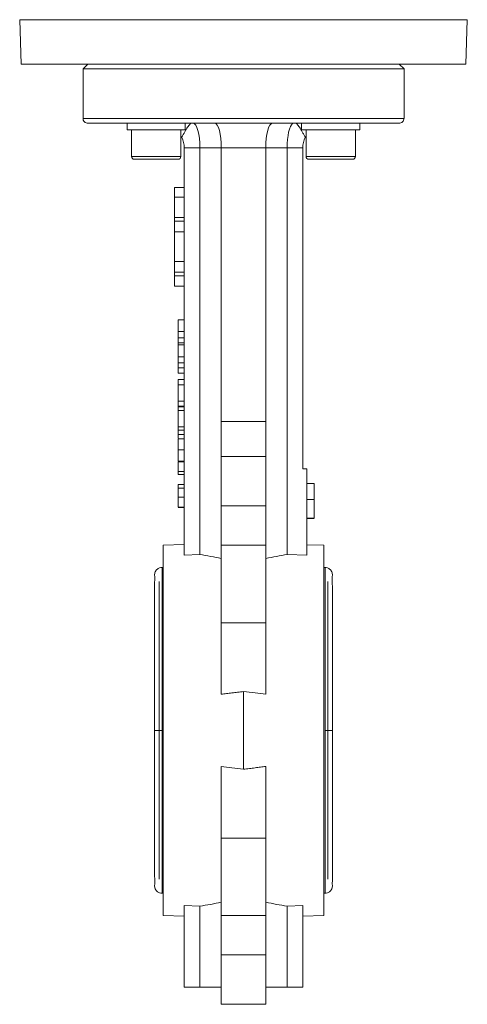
# Model space of a CAD drawing. Header units: millimetres. Extents: x 62 to 845, y 148 to 834.
# Tile 20 of 27: x 673 to 763, y 419 to 618. Entities that reach past the tile are written whole.
import ezdxf

# ---------------------------------------------------------------- set-up
doc = ezdxf.new("R2010")
doc.units = ezdxf.units.MM

msp = doc.modelspace()

# ---------------------------------------------------------------- linework, layer by layer
at = {"color": 7, "linetype": 'Continuous', "lineweight": 15}
for p, q in [((672.51, 618.45), (672.83, 609.46)), ((762.83, 609.46), (763.14, 618.45)), ((672.83, 609.46), (762.83, 609.46)), ((686.33, 609.46), (685.33, 608.46)), ((685.33, 608.46), (685.33, 598.46)), ((750.33, 608.46), (685.33, 608.46)), ((750.33, 608.46), (749.33, 609.46)), ((750.33, 598.46), (750.33, 608.46)), ((750.33, 598.46), (685.33, 598.46)), ((694.25, 597.46), (694.25, 596.16)), ((706.04, 597.46), (694.25, 597.46)), ((706.04, 597.46), (706.04, 596.16)), ((729.6, 597.46), (729.6, 596.16)), ((741.39, 597.46), (729.6, 597.46)), ((741.39, 597.46), (741.39, 596.16)), ((706.04, 596.16), (694.25, 596.16)), ((695.15, 596.16), (695.15, 590.76)), ((705.15, 590.76), (705.15, 596.16)), ((705.34, 594.61), (705.15, 594.87)), ((741.39, 596.16), (729.6, 596.16)), ((730.31, 594.61), (730.5, 594.87)), ((730.5, 596.16), (730.5, 590.76)), ((740.5, 590.76), (740.5, 596.16)), ((705.83, 592.46), (709, 592.46)), ((705.83, 592.46), (705.83, 509.97)), ((709, 592.46), (713.33, 592.46)), ((709, 510.09), (709, 592.46)), ((713.33, 592.46), (722.33, 592.46)), ((713.33, 592.46), (713.33, 537.02)), ((722.33, 592.46), (726.66, 592.46)), ((722.33, 592.46), (722.33, 537.02)), ((726.66, 592.46), (729.83, 592.46)), ((726.66, 592.46), (726.66, 510.09)), ((729.83, 527.46), (729.83, 592.46)), ((704.55, 590.16), (695.75, 590.16)), ((739.9, 590.16), (731.1, 590.16)), ((703.83, 582.46), (703.83, 584.46)), ((705.83, 584.46), (703.83, 584.46)), ((705.83, 582.46), (703.83, 582.46)), ((703.83, 578.38), (703.83, 582.46)), ((705.83, 578.38), (703.83, 578.38)), ((703.83, 577.66), (703.83, 578.38)), ((705.83, 577.66), (703.83, 577.66)), ((703.83, 575.49), (703.83, 577.66)), ((705.83, 575.49), (703.83, 575.49)), ((703.83, 569.43), (703.83, 575.49)), ((703.83, 569.43), (705.83, 569.43)), ((703.83, 567.27), (703.83, 569.43)), ((705.83, 567.27), (703.83, 567.27)), ((703.83, 566.55), (703.83, 567.27)), ((705.83, 566.55), (703.83, 566.55)), ((703.83, 564.46), (703.83, 566.55)), ((705.83, 564.46), (703.83, 564.46)), ((704.63, 557.65), (705.83, 557.65)), ((704.63, 557.65), (704.63, 555.26)), ((704.63, 555.26), (705.83, 555.26)), ((704.63, 554.02), (705.83, 554.02)), ((704.63, 553.01), (705.83, 553.01)), ((704.63, 553.01), (704.63, 552.54)), ((704.63, 552.54), (705.83, 552.54)), ((704.63, 552.54), (704.63, 550.15)), ((704.63, 550.15), (705.83, 550.15)), ((704.63, 548.91), (705.83, 548.91)), ((704.63, 547.89), (705.83, 547.89)), ((705.83, 546.8), (704.63, 546.8)), ((704.63, 545.54), (705.83, 545.54)), ((704.63, 545.54), (704.63, 544.5)), ((704.63, 544.5), (705.83, 544.5)), ((704.63, 544.5), (704.63, 541.14)), ((704.63, 541.14), (705.83, 541.14)), ((704.63, 541.14), (704.63, 540.15)), ((704.63, 540.15), (705.83, 540.15)), ((704.63, 540.15), (704.63, 540.01)), ((704.63, 540.01), (705.83, 540.01)), ((704.63, 539.26), (705.83, 539.26)), ((704.63, 539.26), (704.63, 535.94)), ((722.33, 537.02), (713.33, 537.02)), ((713.33, 537.02), (713.33, 529.96)), ((722.33, 529.96), (722.33, 537.02)), ((704.63, 535.94), (705.83, 535.94)), ((704.63, 535.94), (704.63, 535.31)), ((704.63, 535.31), (705.83, 535.31)), ((704.63, 535.31), (704.63, 534.41)), ((704.63, 534.41), (705.83, 534.41)), ((704.63, 534.41), (704.63, 533.69)), ((704.63, 533.51), (705.83, 533.51)), ((704.63, 531.72), (704.63, 530.73)), ((704.63, 531.27), (705.83, 531.27)), ((704.63, 529.03), (705.83, 529.03)), ((704.63, 528.85), (705.83, 528.85)), ((713.33, 529.96), (722.33, 529.96)), ((713.33, 529.96), (713.33, 519.96)), ((722.33, 529.96), (722.33, 519.96)), ((705.83, 526.91), (704.63, 526.91)), ((704.63, 526.33), (704.63, 526.91)), ((729.83, 527.46), (730.63, 527.46)), ((730.63, 527.46), (730.63, 509.95)), ((704.63, 526.33), (705.83, 526.33)), ((704.63, 524.27), (705.83, 524.27)), ((705.83, 523.51), (704.63, 523.51)), ((730.63, 524.46), (732.13, 524.46)), ((732.13, 521.23), (732.13, 524.46)), ((704.63, 521.71), (705.83, 521.71)), ((730.63, 521.23), (732.13, 521.23)), ((732.13, 517.46), (732.13, 521.23)), ((704.63, 519.69), (705.83, 519.69)), ((704.63, 519.6), (705.83, 519.6)), ((713.33, 519.96), (722.33, 519.96)), ((713.33, 519.96), (713.33, 511.96)), ((722.33, 519.96), (722.33, 511.96)), ((730.63, 517.46), (732.13, 517.46)), ((732.13, 517.37), (730.63, 517.37)), ((705.83, 512.11), (701.58, 511.96)), ((701.58, 436.96), (701.58, 511.96)), ((713.33, 511.96), (722.33, 511.96)), ((713.33, 511.96), (713.33, 496.28)), ((722.33, 511.96), (722.33, 496.28)), ((734.08, 511.96), (730.63, 512.08)), ((734.08, 511.96), (734.08, 474.46)), ((709, 510.09), (705.83, 509.97)), ((730.63, 509.95), (726.66, 510.09)), ((701.58, 507.46), (701.33, 507.46)), ((734.33, 507.46), (734.08, 507.46)), ((722.33, 496.28), (713.33, 496.28)), ((713.33, 496.28), (713.33, 481.77)), ((722.33, 496.28), (722.33, 481.77)), ((717.83, 482.33), (717.83, 466.59)), ((734.08, 474.46), (734.08, 436.96)), ((713.33, 452.65), (713.33, 467.15)), ((722.33, 452.65), (722.33, 467.15)), ((713.33, 452.65), (722.33, 452.65)), ((713.33, 436.96), (713.33, 452.65)), ((722.33, 436.96), (722.33, 452.65)), ((701.33, 441.46), (701.58, 441.46)), ((734.08, 441.46), (734.33, 441.46)), ((709, 438.83), (705.83, 438.95)), ((705.83, 422.46), (705.83, 438.95)), ((729.83, 438.95), (726.66, 438.83)), ((729.83, 422.46), (729.83, 438.95)), ((701.58, 436.96), (705.83, 436.81)), ((709, 422.46), (709, 438.83)), ((722.33, 436.96), (713.33, 436.96)), ((713.33, 428.96), (713.33, 436.96)), ((722.33, 428.96), (722.33, 436.96)), ((726.66, 422.46), (726.66, 438.83)), ((729.83, 436.81), (734.08, 436.96)), ((713.33, 418.96), (713.33, 428.96)), ((722.33, 428.96), (713.33, 428.96)), ((722.33, 418.96), (722.33, 428.96)), ((705.83, 422.46), (709, 422.46)), ((709, 422.46), (713.33, 422.46)), ((713.26, 422.36), (713.26, 422.46)), ((722.33, 422.46), (726.66, 422.46)), ((726.66, 422.46), (729.83, 422.46)), ((722.33, 418.96), (713.33, 418.96))]:
    msp.add_line(p, q, dxfattribs=at)
at = {"color": 8, "linetype": 'Continuous', "lineweight": 15}
for p, q in [((763.14, 618.45), (672.51, 618.45)), ((695.15, 590.76), (705.15, 590.76)), ((730.5, 590.76), (740.5, 590.76)), ((701.33, 474.46), (701.33, 507.46)), ((734.33, 507.46), (734.33, 474.46)), ((700.73, 504.59), (700.73, 474.46)), ((734.93, 474.46), (734.93, 504.59)), ((700.73, 474.46), (700.73, 444.34)), ((701.33, 441.46), (701.33, 474.46)), ((734.33, 474.46), (734.33, 441.46)), ((734.93, 444.34), (734.93, 474.46))]:
    msp.add_line(p, q, dxfattribs=at)
at = {"color": 7, "linetype": 'Continuous', "lineweight": 15, "flags": 128}
msp.add_lwpolyline([(726.66, 592.46), (726.68, 593.33), (726.74, 594.17), (726.84, 594.96), (726.97, 595.68), (727.13, 596.29), (727.33, 596.79), (727.54, 597.16), (727.76, 597.39), (728, 597.46)], dxfattribs=at)
at = {"color": 7, "linetype": 'Continuous', "lineweight": 15}
for centre, radius, start, end in [((700.83, 592.46), 5, 0, 25.4245), ((734.83, 592.46), 5, 154.5755, 180), ((695.75, 590.76), 0.6, 180, 270), ((704.55, 590.76), 0.6, 270, 0), ((731.1, 590.76), 0.6, 180, 270), ((739.9, 590.76), 0.6, 270, 0)]:
    msp.add_arc(centre, radius, start, end, dxfattribs=at)
for centre, major_axis, ratio, start_param, end_param in [((707.66, 592.46), (0, 5), 0.267949, 4.712389, 6.283185), ((711.99, 592.46), (0, 5), 0.267949, 4.712389, 6.283185), ((723.67, 592.46), (0, 5), 0.267949, 0, 1.570796), ((691.24, 474.46), (64.33, 0), 0.576293, 1.220257, 1.291073), ((744.42, 474.46), (64.33, 0), 0.576293, 1.85052, 1.921336), ((691.24, 474.46), (64.33, 0), 0.576293, 4.992112, 5.062928), ((744.42, 474.46), (64.33, 0), 0.576293, 4.36185, 4.432666)]:
    msp.add_ellipse(centre, major_axis=major_axis, ratio=ratio, start_param=start_param, end_param=end_param, dxfattribs=at)
for points, knots in [([(685.33, 598.46), (685.33, 598.34), (685.35, 598.22), (685.44, 597.97), (685.52, 597.85), (685.72, 597.66), (685.83, 597.58), (686.08, 597.48), (686.21, 597.46), (686.33, 597.46)], [0, 0, 0, 0, 0.25, 0.25, 0.5, 0.5, 0.75, 0.75, 1, 1, 1, 1]), ([(750.33, 598.46), (750.33, 598.34), (750.3, 598.22), (750.21, 597.97), (750.13, 597.85), (749.94, 597.66), (749.82, 597.58), (749.57, 597.48), (749.44, 597.46), (749.33, 597.46)], [0, 0, 0, 0, 0.25, 0.25, 0.5, 0.5, 0.75, 0.75, 1, 1, 1, 1]), ([(686.33, 597.46), (686.33, 597.46), (686.41, 597.46), (686.8, 597.46), (687.12, 597.46), (688.06, 597.46), (688.68, 597.46), (690.34, 597.46), (691.37, 597.46), (693.89, 597.46), (695.38, 597.46), (698.85, 597.46), (700.82, 597.46), (705.18, 597.46), (707.57, 597.46), (712.58, 597.46), (715.2, 597.46), (720.45, 597.46), (723.07, 597.46), (728.08, 597.46), (730.47, 597.46), (734.83, 597.46), (736.8, 597.46), (740.27, 597.46), (741.77, 597.46), (744.29, 597.46), (745.31, 597.46), (746.97, 597.46), (747.6, 597.46), (748.54, 597.46), (748.85, 597.46), (749.24, 597.46), (749.33, 597.46), (749.33, 597.46)], [0, 0, 0, 0, 0.0625, 0.0625, 0.125, 0.125, 0.1875, 0.1875, 0.25, 0.25, 0.3125, 0.3125, 0.375, 0.375, 0.4375, 0.4375, 0.5, 0.5, 0.5625, 0.5625, 0.625, 0.625, 0.6875, 0.6875, 0.75, 0.75, 0.8125, 0.8125, 0.875, 0.875, 0.9375, 0.9375, 1, 1, 1, 1]), ([(705.34, 594.61), (705.52, 595.03), (705.73, 595.41), (706.03, 595.92), (706.13, 596.08), (706.33, 596.38), (706.42, 596.52), (706.6, 596.77), (706.68, 596.88), (706.83, 597.09), (706.9, 597.17), (707.01, 597.31), (707.05, 597.37), (707.12, 597.44), (707.14, 597.46), (707.15, 597.46)], [0, 0, 0, 0, 0.25, 0.25, 0.375, 0.375, 0.5, 0.5, 0.625, 0.625, 0.75, 0.75, 0.875, 0.875, 1, 1, 1, 1]), ([(728.51, 597.46), (728.52, 597.46), (728.58, 597.39), (728.81, 597.11), (728.96, 596.9), (729.32, 596.39), (729.52, 596.09), (729.82, 595.58), (729.92, 595.4), (730.12, 595.02), (730.22, 594.82), (730.31, 594.61)], [0, 0, 0, 0, 0.25, 0.25, 0.5, 0.5, 0.75, 0.75, 0.875, 0.875, 1, 1, 1, 1]), ([(704.63, 555.26), (704.63, 555.2), (704.63, 555.07), (704.63, 554.88), (704.63, 554.71), (704.63, 554.55), (704.63, 554.4), (704.63, 554.26), (704.63, 554.14), (704.63, 554.06), (704.63, 554.02)], [0, 0, 0, 0, 0.157891, 0.306795, 0.445675, 0.574557, 0.694631, 0.805977, 0.907764, 1, 1, 1, 1]), ([(704.63, 554.02), (704.63, 553.93), (704.63, 553.74), (704.63, 553.47), (704.63, 553.22), (704.63, 553.08), (704.63, 553.01)], [0, 0, 0, 0, 0.261213, 0.512048, 0.757793, 1, 1, 1, 1]), ([(704.63, 550.15), (704.63, 550.08), (704.63, 549.95), (704.63, 549.77), (704.63, 549.6), (704.63, 549.44), (704.63, 549.29), (704.63, 549.15), (704.63, 549.02), (704.63, 548.95), (704.63, 548.91)], [0, 0, 0, 0, 0.157891, 0.306795, 0.445675, 0.574557, 0.694631, 0.805977, 0.907764, 1, 1, 1, 1]), ([(704.63, 548.91), (704.63, 548.81), (704.63, 548.62), (704.63, 548.36), (704.63, 548.11), (704.63, 547.96), (704.63, 547.89)], [0, 0, 0, 0, 0.261213, 0.512048, 0.757793, 1, 1, 1, 1]), ([(704.63, 547.89), (704.63, 547.85), (704.63, 547.76), (704.63, 547.63), (704.63, 547.52), (704.63, 547.41), (704.63, 547.31), (704.63, 547.22), (704.63, 547.14), (704.63, 547.07), (704.63, 547), (704.63, 546.95), (704.63, 546.9), (704.63, 546.86), (704.63, 546.83), (704.63, 546.81), (704.63, 546.8), (704.63, 546.8), (704.63, 546.8)], [0, 0, 0, 0, 0.056809, 0.113874, 0.170522, 0.227532, 0.285334, 0.343678, 0.403164, 0.464002, 0.525827, 0.589097, 0.653293, 0.719115, 0.786763, 0.855798, 0.926841, 1, 1, 1, 1]), ([(704.63, 540.01), (704.63, 539.92), (704.63, 539.75), (704.63, 539.51), (704.63, 539.35), (704.63, 539.29)], [0, 0, 0, 0, 0.3618246, 0.7236949, 1, 1, 1, 1]), ([(704.63, 533.51), (704.63, 533.51), (704.63, 533.51), (704.63, 533.5), (704.63, 533.48), (704.63, 533.45), (704.63, 533.42), (704.63, 533.37), (704.63, 533.32), (704.63, 533.26), (704.63, 533.2), (704.63, 533.13), (704.63, 533.04), (704.63, 532.96), (704.63, 532.85), (704.63, 532.75), (704.63, 532.64), (704.63, 532.52), (704.63, 532.39), (704.63, 532.25), (704.63, 532.11), (704.63, 531.96), (704.63, 531.8), (704.63, 531.63), (704.63, 531.45), (704.63, 531.33), (704.63, 531.27)], [0, 0, 0, 0, 0.063113, 0.123612, 0.18097, 0.235256, 0.287095, 0.336024, 0.382374, 0.426325, 0.468201, 0.508239, 0.546617, 0.583488, 0.619002, 0.65359, 0.687163, 0.720428, 0.753235, 0.786265, 0.819508, 0.853548, 0.888311, 0.923997, 0.961351, 1, 1, 1, 1]), ([(704.63, 531.27), (704.63, 531.18), (704.63, 531), (704.63, 530.75), (704.63, 530.5), (704.63, 530.27), (704.63, 530.07), (704.63, 529.88), (704.63, 529.72), (704.63, 529.58), (704.63, 529.46), (704.63, 529.36), (704.63, 529.26), (704.63, 529.19), (704.63, 529.14), (704.63, 529.11), (704.63, 529.08), (704.63, 529.06), (704.63, 529.05), (704.63, 529.04), (704.63, 529.03), (704.63, 529.03), (704.63, 529.03)], [0, 0, 0, 0, 0.056725, 0.111439, 0.164371, 0.21644, 0.267394, 0.317343, 0.367257, 0.418163, 0.471358, 0.52792, 0.588017, 0.652172, 0.686383, 0.72325, 0.762597, 0.804726, 0.849443, 0.896709, 0.946889, 1, 1, 1, 1]), ([(704.63, 528.85), (704.63, 528.73), (704.63, 528.51), (704.63, 528.2), (704.63, 527.91), (704.63, 527.64), (704.63, 527.41), (704.63, 527.2), (704.63, 527.04), (704.63, 526.95), (704.63, 526.91)], [0, 0, 0, 0, 0.142657, 0.281169, 0.416977, 0.550852, 0.678364, 0.795032, 0.901998, 1, 1, 1, 1]), ([(704.63, 524.27), (704.63, 524.27), (704.63, 524.27), (704.63, 524.26), (704.63, 524.24), (704.63, 524.22), (704.63, 524.2), (704.63, 524.17), (704.63, 524.13), (704.63, 524.08), (704.63, 524.03), (704.63, 523.98), (704.63, 523.91), (704.63, 523.84), (704.63, 523.77), (704.63, 523.69), (704.63, 523.6), (704.63, 523.54), (704.63, 523.51)], [0, 0, 0, 0, 0.080028, 0.157825, 0.232559, 0.30472, 0.374369, 0.44157, 0.506039, 0.568678, 0.628697, 0.687073, 0.743221, 0.797558, 0.850225, 0.90138, 0.95107, 1, 1, 1, 1]), ([(704.63, 523.51), (704.63, 523.45), (704.63, 523.34), (704.63, 523.15), (704.63, 522.95), (704.63, 522.73), (704.63, 522.49), (704.63, 522.25), (704.63, 521.98), (704.63, 521.81), (704.63, 521.71)], [0, 0, 0, 0, 0.125625, 0.247619, 0.368528, 0.488104, 0.609878, 0.735382, 0.864448, 1, 1, 1, 1]), ([(704.63, 521.71), (704.63, 521.65), (704.63, 521.51), (704.63, 521.31), (704.63, 521.13), (704.63, 520.95), (704.63, 520.78), (704.63, 520.62), (704.63, 520.47), (704.63, 520.33), (704.63, 520.21), (704.63, 520.09), (704.63, 519.99), (704.63, 519.9), (704.63, 519.83), (704.63, 519.77), (704.63, 519.72), (704.63, 519.7), (704.63, 519.69)], [0, 0, 0, 0, 0.068499, 0.134572, 0.198208, 0.259784, 0.319951, 0.379508, 0.438814, 0.498497, 0.558182, 0.617438, 0.677522, 0.737959, 0.80033, 0.86409, 0.930622, 1, 1, 1, 1]), ([(701.33, 507.46), (701.15, 507.45), (700.88, 507.42), (700.53, 507.24), (700.26, 507.04), (700.04, 506.76), (699.88, 506.42), (699.81, 506.04), (699.84, 505.79), (699.85, 505.67)], [0, 0, 0, 0, 0.195428, 0.311032, 0.437709, 0.57356, 0.715399, 0.859048, 1, 1, 1, 1]), ([(735.8, 505.67), (735.81, 505.79), (735.84, 506.04), (735.77, 506.42), (735.61, 506.76), (735.39, 507.04), (735.12, 507.24), (734.77, 507.42), (734.5, 507.45), (734.33, 507.46)], [0, 0, 0, 0, 0.140952, 0.284601, 0.42644, 0.562291, 0.688968, 0.804572, 1, 1, 1, 1]), ([(699.85, 505.64), (699.85, 505.6), (699.84, 505.52), (699.84, 504.68), (699.83, 503.46), (699.83, 501.86), (699.83, 499.99), (699.83, 497.96), (699.83, 496.02), (699.83, 493.89), (699.83, 491.23), (699.83, 488.14), (699.83, 484.82), (699.83, 481.51), (699.83, 478.02), (699.83, 475.65), (699.83, 474.46)], [0, 0, 0, 0, 0.084354, 0.170211, 0.247914, 0.317308, 0.3971, 0.46303, 0.516018, 0.567453, 0.635077, 0.716157, 0.783508, 0.854455, 0.927186, 1, 1, 1, 1]), ([(735.83, 474.46), (735.83, 475.85), (735.83, 478.55), (735.83, 482.35), (735.83, 485.61), (735.83, 488.2), (735.83, 490.39), (735.83, 492.55), (735.83, 495.02), (735.82, 497.77), (735.82, 500.33), (735.82, 502.53), (735.81, 504.23), (735.81, 505.44), (735.8, 505.58), (735.8, 505.65)], [0, 0, 0, 0, 0.085161, 0.165244, 0.236237, 0.29439, 0.338418, 0.388381, 0.451518, 0.529264, 0.623032, 0.704583, 0.795945, 0.896872, 1, 1, 1, 1]), ([(713.33, 481.77), (713.68, 481.82), (714.4, 481.91), (715.5, 482.05), (716.65, 482.2), (717.43, 482.29), (717.83, 482.33)], [0, 0, 0, 0, 0.235421, 0.480556, 0.735414, 1, 1, 1, 1]), ([(717.83, 482.33), (718.61, 482.24), (720.11, 482.06), (721.61, 481.87), (722.33, 481.77)], [0, 0, 0, 0, 0.519444, 1, 1, 1, 1]), ([(699.83, 474.46), (699.83, 473.07), (699.83, 470.37), (699.83, 466.58), (699.83, 463.32), (699.83, 460.73), (699.83, 458.53), (699.83, 456.37), (699.83, 453.91), (699.83, 451.15), (699.83, 448.59), (699.83, 446.39), (699.84, 444.69), (699.84, 443.48), (699.85, 443.35), (699.85, 443.28)], [0, 0, 0, 0, 0.085161, 0.165244, 0.236237, 0.29439, 0.338418, 0.388381, 0.451518, 0.529264, 0.623032, 0.704583, 0.795945, 0.896872, 1, 1, 1, 1]), ([(735.8, 443.28), (735.8, 443.32), (735.81, 443.4), (735.82, 444.25), (735.82, 445.47), (735.82, 447.06), (735.83, 448.93), (735.83, 450.97), (735.83, 452.91), (735.83, 455.04), (735.83, 457.7), (735.83, 460.79), (735.83, 464.1), (735.83, 467.42), (735.83, 470.9), (735.83, 473.27), (735.83, 474.46)], [0, 0, 0, 0, 0.084354, 0.170211, 0.247914, 0.317308, 0.3971, 0.46303, 0.516018, 0.567453, 0.635077, 0.716157, 0.783508, 0.854455, 0.927186, 1, 1, 1, 1]), ([(717.83, 466.59), (717.05, 466.68), (715.54, 466.86), (714.05, 467.06), (713.33, 467.15)], [0, 0, 0, 0, 0.519444, 1, 1, 1, 1]), ([(722.33, 467.15), (721.97, 467.11), (721.25, 467.01), (720.15, 466.87), (719, 466.73), (718.22, 466.64), (717.83, 466.59)], [0, 0, 0, 0, 0.235421, 0.480556, 0.735414, 1, 1, 1, 1]), ([(699.85, 443.25), (699.84, 443.13), (699.81, 442.88), (699.88, 442.5), (700.04, 442.16), (700.26, 441.88), (700.53, 441.68), (700.88, 441.51), (701.15, 441.48), (701.33, 441.46)], [0, 0, 0, 0, 0.140952, 0.284601, 0.42644, 0.562291, 0.688968, 0.804572, 1, 1, 1, 1]), ([(734.33, 441.46), (734.5, 441.48), (734.77, 441.51), (735.12, 441.68), (735.39, 441.88), (735.61, 442.16), (735.77, 442.5), (735.84, 442.88), (735.81, 443.13), (735.8, 443.25)], [0, 0, 0, 0, 0.195428, 0.311032, 0.437709, 0.57356, 0.715399, 0.859048, 1, 1, 1, 1])]:
    msp.add_open_spline(points, degree=3, knots=knots, dxfattribs=at)
at = {"color": 8, "linetype": 'Continuous', "lineweight": 15}
for points, knots in [([(699.86, 474.46), (699.85, 474.46), (699.83, 474.46), (700.09, 474.46), (700.51, 474.46), (700.95, 474.46), (701.21, 474.46), (701.33, 474.46)], [0, 0, 0, 0, 0.13591, 0.415259, 0.67003, 0.84831, 1, 1, 1, 1]), ([(734.33, 474.46), (734.44, 474.46), (734.7, 474.46), (735.14, 474.46), (735.56, 474.46), (735.82, 474.46), (735.8, 474.46), (735.79, 474.46)], [0, 0, 0, 0, 0.151799, 0.330207, 0.585162, 0.864712, 1, 1, 1, 1])]:
    msp.add_open_spline(points, degree=3, knots=knots, dxfattribs=at)

doc.saveas('drawing.dxf')
